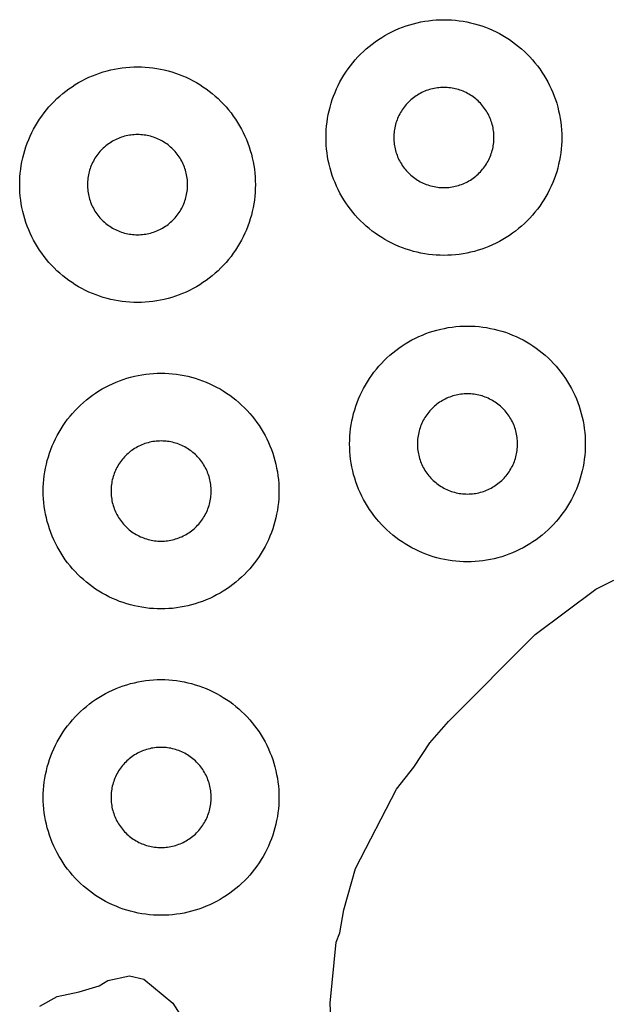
# Model space of a CAD drawing. Header units: millimetres. Extents: x 0 to 2500, y 0 to 1250.
# Tile 77 of 140: x 645 to 694, y 463 to 547. Entities that reach past the tile are written whole.
import ezdxf

# ---------------------------------------------------------------- set-up
doc = ezdxf.new("R2010")
doc.units = ezdxf.units.MM
doc.layers.add('CUT', color=1, linetype='Continuous')

msp = doc.modelspace()

# ---------------------------------------------------------------- linework, layer by layer
at = {"layer": 'CUT'}
for points in [[(690.495, 536.173), (690.479, 535.846), (690.452, 535.52), (690.415, 535.195), (690.367, 534.871), (690.308, 534.549), (690.239, 534.23), (690.16, 533.912), (690.07, 533.597), (689.97, 533.286), (689.859, 532.978), (689.739, 532.674), (689.609, 532.373), (689.469, 532.077), (689.32, 531.786), (689.161, 531.5), (688.992, 531.22), (688.815, 530.945), (688.629, 530.676), (688.434, 530.413), (688.23, 530.156), (688.019, 529.907), (687.799, 529.664), (687.571, 529.429), (687.336, 529.202), (687.094, 528.982), (686.844, 528.77), (686.588, 528.567), (686.325, 528.372), (686.056, 528.186), (685.781, 528.008), (685.5, 527.84), (685.214, 527.681), (684.923, 527.532), (684.627, 527.392), (684.327, 527.262), (684.023, 527.141), (683.715, 527.031), (683.403, 526.931), (683.089, 526.841), (682.771, 526.762), (682.451, 526.692), (682.129, 526.634), (681.806, 526.586), (681.481, 526.548), (681.154, 526.522), (680.828, 526.506), (680.5, 526.5), (680.173, 526.506), (679.846, 526.522), (679.52, 526.548), (679.195, 526.586), (678.871, 526.634), (678.549, 526.692), (678.23, 526.762), (677.912, 526.841), (677.597, 526.931), (677.286, 527.031), (676.978, 527.141), (676.674, 527.262), (676.373, 527.392), (676.077, 527.532), (675.786, 527.681), (675.5, 527.84), (675.22, 528.008), (674.945, 528.186), (674.676, 528.372), (674.413, 528.567), (674.156, 528.77), (673.907, 528.982), (673.664, 529.202), (673.429, 529.429), (673.202, 529.664), (672.982, 529.907), (672.77, 530.156), (672.567, 530.413), (672.372, 530.676), (672.186, 530.945), (672.008, 531.22), (671.84, 531.5), (671.681, 531.786), (671.532, 532.077), (671.392, 532.373), (671.262, 532.674), (671.141, 532.978), (671.031, 533.286), (670.931, 533.597), (670.841, 533.912), (670.762, 534.23), (670.692, 534.549), (670.634, 534.871), (670.586, 535.195), (670.548, 535.52), (670.522, 535.846), (670.506, 536.173), (670.5, 536.5), (670.506, 536.828), (670.522, 537.154), (670.548, 537.481), (670.586, 537.806), (670.634, 538.129), (670.692, 538.451), (670.762, 538.771), (670.841, 539.089), (670.931, 539.403), (671.031, 539.715), (671.141, 540.023), (671.262, 540.327), (671.392, 540.627), (671.532, 540.923), (671.681, 541.214), (671.84, 541.5), (672.008, 541.781), (672.186, 542.056), (672.372, 542.325), (672.567, 542.588), (672.77, 542.844), (672.982, 543.094), (673.202, 543.336), (673.429, 543.571), (673.664, 543.799), (673.907, 544.019), (674.156, 544.23), (674.413, 544.434), (674.676, 544.629), (674.945, 544.815), (675.22, 544.992), (675.5, 545.161), (675.786, 545.32), (676.077, 545.469), (676.373, 545.609), (676.674, 545.739), (676.978, 545.859), (677.286, 545.97), (677.597, 546.07), (677.912, 546.16), (678.23, 546.239), (678.549, 546.308), (678.871, 546.367), (679.195, 546.415), (679.52, 546.452), (679.846, 546.479), (680.173, 546.495), (680.5, 546.5), (680.828, 546.495), (681.154, 546.479), (681.481, 546.452), (681.806, 546.415), (682.129, 546.367), (682.451, 546.308), (682.771, 546.239), (683.089, 546.16), (683.403, 546.07), (683.715, 545.97), (684.023, 545.859), (684.327, 545.739), (684.627, 545.609), (684.923, 545.469), (685.214, 545.32), (685.5, 545.161), (685.781, 544.992), (686.056, 544.815), (686.325, 544.629), (686.588, 544.434), (686.844, 544.23), (687.094, 544.019), (687.336, 543.799), (687.571, 543.571), (687.799, 543.336), (688.019, 543.094), (688.23, 542.844), (688.434, 542.588), (688.629, 542.325), (688.815, 542.056), (688.992, 541.781), (689.161, 541.5), (689.32, 541.214), (689.469, 540.923), (689.609, 540.627), (689.739, 540.327), (689.859, 540.023), (689.97, 539.715), (690.07, 539.403), (690.16, 539.089), (690.239, 538.771), (690.308, 538.451), (690.367, 538.129), (690.415, 537.806), (690.452, 537.481), (690.479, 537.154), (690.495, 536.828), (690.5, 536.5)], [(664.495, 532.173), (664.479, 531.846), (664.452, 531.52), (664.415, 531.195), (664.367, 530.871), (664.308, 530.549), (664.239, 530.23), (664.16, 529.912), (664.07, 529.597), (663.97, 529.286), (663.859, 528.978), (663.739, 528.674), (663.609, 528.373), (663.469, 528.077), (663.32, 527.786), (663.161, 527.5), (662.992, 527.22), (662.815, 526.945), (662.629, 526.676), (662.434, 526.413), (662.23, 526.156), (662.019, 525.907), (661.799, 525.664), (661.571, 525.429), (661.336, 525.202), (661.094, 524.982), (660.844, 524.77), (660.588, 524.567), (660.325, 524.372), (660.056, 524.186), (659.781, 524.008), (659.5, 523.84), (659.214, 523.681), (658.923, 523.532), (658.627, 523.392), (658.327, 523.262), (658.023, 523.141), (657.715, 523.031), (657.403, 522.931), (657.089, 522.841), (656.771, 522.762), (656.451, 522.692), (656.129, 522.634), (655.806, 522.586), (655.481, 522.548), (655.154, 522.522), (654.828, 522.506), (654.5, 522.5), (654.173, 522.506), (653.846, 522.522), (653.52, 522.548), (653.195, 522.586), (652.871, 522.634), (652.549, 522.692), (652.23, 522.762), (651.912, 522.841), (651.597, 522.931), (651.286, 523.031), (650.978, 523.141), (650.674, 523.262), (650.373, 523.392), (650.077, 523.532), (649.786, 523.681), (649.5, 523.84), (649.22, 524.008), (648.945, 524.186), (648.676, 524.372), (648.413, 524.567), (648.156, 524.77), (647.907, 524.982), (647.664, 525.202), (647.429, 525.429), (647.202, 525.664), (646.982, 525.907), (646.77, 526.156), (646.567, 526.413), (646.372, 526.676), (646.186, 526.945), (646.008, 527.22), (645.84, 527.5), (645.681, 527.786), (645.532, 528.077), (645.392, 528.373), (645.262, 528.674), (645.141, 528.978), (645.031, 529.286), (644.931, 529.597), (644.841, 529.912), (644.762, 530.23), (644.692, 530.549), (644.634, 530.871), (644.586, 531.195), (644.548, 531.52), (644.522, 531.846), (644.506, 532.173), (644.5, 532.5), (644.506, 532.828), (644.522, 533.154), (644.548, 533.481), (644.586, 533.806), (644.634, 534.129), (644.692, 534.451), (644.762, 534.771), (644.841, 535.089), (644.931, 535.403), (645.031, 535.715), (645.141, 536.023), (645.262, 536.327), (645.392, 536.627), (645.532, 536.923), (645.681, 537.214), (645.84, 537.5), (646.008, 537.781), (646.186, 538.056), (646.372, 538.325), (646.567, 538.588), (646.77, 538.844), (646.982, 539.094), (647.202, 539.336), (647.429, 539.571), (647.664, 539.799), (647.907, 540.019), (648.156, 540.23), (648.413, 540.434), (648.676, 540.629), (648.945, 540.815), (649.22, 540.992), (649.5, 541.161), (649.786, 541.32), (650.077, 541.469), (650.373, 541.609), (650.674, 541.739), (650.978, 541.859), (651.286, 541.97), (651.597, 542.07), (651.912, 542.16), (652.23, 542.239), (652.549, 542.308), (652.871, 542.367), (653.195, 542.415), (653.52, 542.452), (653.846, 542.479), (654.173, 542.495), (654.5, 542.5), (654.828, 542.495), (655.154, 542.479), (655.481, 542.452), (655.806, 542.415), (656.129, 542.367), (656.451, 542.308), (656.771, 542.239), (657.089, 542.16), (657.403, 542.07), (657.715, 541.97), (658.023, 541.859), (658.327, 541.739), (658.627, 541.609), (658.923, 541.469), (659.214, 541.32), (659.5, 541.161), (659.781, 540.992), (660.056, 540.815), (660.325, 540.629), (660.588, 540.434), (660.844, 540.23), (661.094, 540.019), (661.336, 539.799), (661.571, 539.571), (661.799, 539.336), (662.019, 539.094), (662.23, 538.844), (662.434, 538.588), (662.629, 538.325), (662.815, 538.056), (662.992, 537.781), (663.161, 537.5), (663.32, 537.214), (663.469, 536.923), (663.609, 536.627), (663.739, 536.327), (663.859, 536.023), (663.97, 535.715), (664.07, 535.403), (664.16, 535.089), (664.239, 534.771), (664.308, 534.451), (664.367, 534.129), (664.415, 533.806), (664.452, 533.481), (664.479, 533.154), (664.495, 532.828), (664.5, 532.5)], [(684.748, 536.639), (684.741, 536.778), (684.73, 536.917), (684.714, 537.055), (684.694, 537.193), (684.669, 537.329), (684.639, 537.465), (684.606, 537.6), (684.567, 537.734), (684.525, 537.866), (684.478, 537.997), (684.427, 538.127), (684.372, 538.254), (684.312, 538.38), (684.249, 538.504), (684.181, 538.625), (684.109, 538.745), (684.034, 538.862), (683.955, 538.976), (683.872, 539.088), (683.786, 539.197), (683.696, 539.303), (683.602, 539.406), (683.506, 539.506), (683.406, 539.602), (683.303, 539.696), (683.197, 539.786), (683.088, 539.872), (682.976, 539.955), (682.862, 540.034), (682.745, 540.109), (682.625, 540.181), (682.504, 540.249), (682.38, 540.312), (682.254, 540.372), (682.127, 540.427), (681.997, 540.478), (681.866, 540.525), (681.734, 540.567), (681.6, 540.606), (681.465, 540.639), (681.329, 540.669), (681.193, 540.694), (681.055, 540.714), (680.917, 540.73), (680.778, 540.741), (680.639, 540.748), (680.5, 540.75), (680.361, 540.748), (680.222, 540.741), (680.084, 540.73), (679.946, 540.714), (679.808, 540.694), (679.671, 540.669), (679.535, 540.639), (679.4, 540.606), (679.267, 540.567), (679.134, 540.525), (679.003, 540.478), (678.874, 540.427), (678.746, 540.372), (678.621, 540.312), (678.497, 540.249), (678.375, 540.181), (678.256, 540.109), (678.139, 540.034), (678.025, 539.955), (677.913, 539.872), (677.804, 539.786), (677.698, 539.696), (677.595, 539.602), (677.495, 539.506), (677.398, 539.406), (677.305, 539.303), (677.215, 539.197), (677.129, 539.088), (677.046, 538.976), (676.967, 538.862), (676.891, 538.745), (676.82, 538.625), (676.752, 538.504), (676.689, 538.38), (676.629, 538.254), (676.574, 538.127), (676.523, 537.997), (676.476, 537.866), (676.433, 537.734), (676.395, 537.6), (676.361, 537.465), (676.332, 537.329), (676.307, 537.193), (676.287, 537.055), (676.271, 536.917), (676.259, 536.778), (676.253, 536.639), (676.25, 536.5), (676.253, 536.361), (676.259, 536.222), (676.271, 536.084), (676.287, 535.946), (676.307, 535.808), (676.332, 535.671), (676.361, 535.535), (676.395, 535.4), (676.433, 535.267), (676.476, 535.134), (676.523, 535.003), (676.574, 534.874), (676.629, 534.746), (676.689, 534.621), (676.752, 534.497), (676.82, 534.375), (676.891, 534.256), (676.967, 534.139), (677.046, 534.025), (677.129, 533.913), (677.215, 533.804), (677.305, 533.698), (677.398, 533.595), (677.495, 533.495), (677.595, 533.398), (677.698, 533.305), (677.804, 533.215), (677.913, 533.129), (678.025, 533.046), (678.139, 532.967), (678.256, 532.891), (678.375, 532.82), (678.497, 532.752), (678.621, 532.689), (678.746, 532.629), (678.874, 532.574), (679.003, 532.523), (679.134, 532.476), (679.267, 532.433), (679.4, 532.395), (679.535, 532.361), (679.671, 532.332), (679.808, 532.307), (679.946, 532.287), (680.084, 532.271), (680.222, 532.259), (680.361, 532.253), (680.5, 532.25), (680.639, 532.253), (680.778, 532.259), (680.917, 532.271), (681.055, 532.287), (681.193, 532.307), (681.329, 532.332), (681.465, 532.361), (681.6, 532.395), (681.734, 532.433), (681.866, 532.476), (681.997, 532.523), (682.127, 532.574), (682.254, 532.629), (682.38, 532.689), (682.504, 532.752), (682.625, 532.82), (682.745, 532.891), (682.862, 532.967), (682.976, 533.046), (683.088, 533.129), (683.197, 533.215), (683.303, 533.305), (683.406, 533.398), (683.506, 533.495), (683.602, 533.595), (683.696, 533.698), (683.786, 533.804), (683.872, 533.913), (683.955, 534.025), (684.034, 534.139), (684.109, 534.256), (684.181, 534.375), (684.249, 534.497), (684.312, 534.621), (684.372, 534.746), (684.427, 534.874), (684.478, 535.003), (684.525, 535.134), (684.567, 535.267), (684.606, 535.4), (684.639, 535.535), (684.669, 535.671), (684.694, 535.808), (684.714, 535.946), (684.73, 536.084), (684.741, 536.222), (684.748, 536.361), (684.75, 536.5)], [(658.748, 532.639), (658.741, 532.778), (658.73, 532.917), (658.714, 533.055), (658.694, 533.193), (658.669, 533.329), (658.639, 533.465), (658.606, 533.6), (658.567, 533.734), (658.525, 533.866), (658.478, 533.997), (658.427, 534.127), (658.372, 534.254), (658.312, 534.38), (658.249, 534.504), (658.181, 534.625), (658.109, 534.745), (658.034, 534.862), (657.955, 534.976), (657.872, 535.088), (657.786, 535.197), (657.696, 535.303), (657.602, 535.406), (657.506, 535.506), (657.406, 535.602), (657.303, 535.696), (657.197, 535.786), (657.088, 535.872), (656.976, 535.955), (656.862, 536.034), (656.745, 536.109), (656.625, 536.181), (656.504, 536.249), (656.38, 536.312), (656.254, 536.372), (656.127, 536.427), (655.997, 536.478), (655.866, 536.525), (655.734, 536.567), (655.6, 536.606), (655.465, 536.639), (655.329, 536.669), (655.193, 536.694), (655.055, 536.714), (654.917, 536.73), (654.778, 536.741), (654.639, 536.748), (654.5, 536.75), (654.361, 536.748), (654.222, 536.741), (654.084, 536.73), (653.946, 536.714), (653.808, 536.694), (653.671, 536.669), (653.535, 536.639), (653.4, 536.606), (653.267, 536.567), (653.134, 536.525), (653.003, 536.478), (652.874, 536.427), (652.746, 536.372), (652.621, 536.312), (652.497, 536.249), (652.375, 536.181), (652.256, 536.109), (652.139, 536.034), (652.025, 535.955), (651.913, 535.872), (651.804, 535.786), (651.698, 535.696), (651.595, 535.602), (651.495, 535.506), (651.398, 535.406), (651.305, 535.303), (651.215, 535.197), (651.129, 535.088), (651.046, 534.976), (650.967, 534.862), (650.891, 534.745), (650.82, 534.625), (650.752, 534.504), (650.689, 534.38), (650.629, 534.254), (650.574, 534.127), (650.523, 533.997), (650.476, 533.866), (650.433, 533.734), (650.395, 533.6), (650.361, 533.465), (650.332, 533.329), (650.307, 533.193), (650.287, 533.055), (650.271, 532.917), (650.259, 532.778), (650.253, 532.639), (650.25, 532.5), (650.253, 532.361), (650.259, 532.222), (650.271, 532.084), (650.287, 531.946), (650.307, 531.808), (650.332, 531.671), (650.361, 531.535), (650.395, 531.4), (650.433, 531.267), (650.476, 531.134), (650.523, 531.003), (650.574, 530.874), (650.629, 530.746), (650.689, 530.621), (650.752, 530.497), (650.82, 530.375), (650.891, 530.256), (650.967, 530.139), (651.046, 530.025), (651.129, 529.913), (651.215, 529.804), (651.305, 529.698), (651.398, 529.595), (651.495, 529.495), (651.595, 529.398), (651.698, 529.305), (651.804, 529.215), (651.913, 529.129), (652.025, 529.046), (652.139, 528.967), (652.256, 528.891), (652.375, 528.82), (652.497, 528.752), (652.621, 528.689), (652.746, 528.629), (652.874, 528.574), (653.003, 528.523), (653.134, 528.476), (653.267, 528.433), (653.4, 528.395), (653.535, 528.361), (653.671, 528.332), (653.808, 528.307), (653.946, 528.287), (654.084, 528.271), (654.222, 528.259), (654.361, 528.253), (654.5, 528.25), (654.639, 528.253), (654.778, 528.259), (654.917, 528.271), (655.055, 528.287), (655.193, 528.307), (655.329, 528.332), (655.465, 528.361), (655.6, 528.395), (655.734, 528.433), (655.866, 528.476), (655.997, 528.523), (656.127, 528.574), (656.254, 528.629), (656.38, 528.689), (656.504, 528.752), (656.625, 528.82), (656.745, 528.891), (656.862, 528.967), (656.976, 529.046), (657.088, 529.129), (657.197, 529.215), (657.303, 529.305), (657.406, 529.398), (657.506, 529.495), (657.602, 529.595), (657.696, 529.698), (657.786, 529.804), (657.872, 529.913), (657.955, 530.025), (658.034, 530.139), (658.109, 530.256), (658.181, 530.375), (658.249, 530.497), (658.312, 530.621), (658.372, 530.746), (658.427, 530.874), (658.478, 531.003), (658.525, 531.134), (658.567, 531.267), (658.606, 531.4), (658.639, 531.535), (658.669, 531.671), (658.694, 531.808), (658.714, 531.946), (658.73, 532.084), (658.741, 532.222), (658.748, 532.361), (658.75, 532.5)], [(692.495, 510.173), (692.479, 509.846), (692.452, 509.52), (692.415, 509.195), (692.367, 508.871), (692.308, 508.549), (692.239, 508.23), (692.16, 507.912), (692.07, 507.597), (691.97, 507.286), (691.859, 506.978), (691.739, 506.674), (691.609, 506.373), (691.469, 506.077), (691.32, 505.786), (691.161, 505.5), (690.992, 505.22), (690.815, 504.945), (690.629, 504.676), (690.434, 504.413), (690.23, 504.156), (690.019, 503.907), (689.799, 503.664), (689.571, 503.429), (689.336, 503.202), (689.094, 502.982), (688.844, 502.77), (688.588, 502.567), (688.325, 502.372), (688.056, 502.186), (687.781, 502.008), (687.5, 501.84), (687.214, 501.681), (686.923, 501.532), (686.627, 501.392), (686.327, 501.262), (686.023, 501.141), (685.715, 501.031), (685.403, 500.931), (685.089, 500.841), (684.771, 500.762), (684.451, 500.692), (684.129, 500.634), (683.806, 500.586), (683.481, 500.548), (683.154, 500.522), (682.828, 500.506), (682.5, 500.5), (682.173, 500.506), (681.846, 500.522), (681.52, 500.548), (681.195, 500.586), (680.871, 500.634), (680.549, 500.692), (680.23, 500.762), (679.912, 500.841), (679.597, 500.931), (679.286, 501.031), (678.978, 501.141), (678.674, 501.262), (678.373, 501.392), (678.077, 501.532), (677.786, 501.681), (677.5, 501.84), (677.22, 502.008), (676.945, 502.186), (676.676, 502.372), (676.413, 502.567), (676.156, 502.77), (675.907, 502.982), (675.664, 503.202), (675.429, 503.429), (675.202, 503.664), (674.982, 503.907), (674.77, 504.156), (674.567, 504.413), (674.372, 504.676), (674.186, 504.945), (674.008, 505.22), (673.84, 505.5), (673.681, 505.786), (673.532, 506.077), (673.392, 506.373), (673.262, 506.674), (673.141, 506.978), (673.031, 507.286), (672.931, 507.597), (672.841, 507.912), (672.762, 508.23), (672.692, 508.549), (672.634, 508.871), (672.586, 509.195), (672.548, 509.52), (672.522, 509.846), (672.506, 510.173), (672.5, 510.5), (672.506, 510.828), (672.522, 511.154), (672.548, 511.481), (672.586, 511.806), (672.634, 512.129), (672.692, 512.451), (672.762, 512.771), (672.841, 513.089), (672.931, 513.403), (673.031, 513.715), (673.141, 514.023), (673.262, 514.327), (673.392, 514.627), (673.532, 514.923), (673.681, 515.214), (673.84, 515.5), (674.008, 515.781), (674.186, 516.056), (674.372, 516.325), (674.567, 516.588), (674.77, 516.844), (674.982, 517.094), (675.202, 517.336), (675.429, 517.571), (675.664, 517.799), (675.907, 518.019), (676.156, 518.23), (676.413, 518.434), (676.676, 518.629), (676.945, 518.815), (677.22, 518.992), (677.5, 519.161), (677.786, 519.32), (678.077, 519.469), (678.373, 519.609), (678.674, 519.739), (678.978, 519.859), (679.286, 519.97), (679.597, 520.07), (679.912, 520.16), (680.23, 520.239), (680.549, 520.308), (680.871, 520.367), (681.195, 520.415), (681.52, 520.452), (681.846, 520.479), (682.173, 520.495), (682.5, 520.5), (682.828, 520.495), (683.154, 520.479), (683.481, 520.452), (683.806, 520.415), (684.129, 520.367), (684.451, 520.308), (684.771, 520.239), (685.089, 520.16), (685.403, 520.07), (685.715, 519.97), (686.023, 519.859), (686.327, 519.739), (686.627, 519.609), (686.923, 519.469), (687.214, 519.32), (687.5, 519.161), (687.781, 518.992), (688.056, 518.815), (688.325, 518.629), (688.588, 518.434), (688.844, 518.23), (689.094, 518.019), (689.336, 517.799), (689.571, 517.571), (689.799, 517.336), (690.019, 517.094), (690.23, 516.844), (690.434, 516.588), (690.629, 516.325), (690.815, 516.056), (690.992, 515.781), (691.161, 515.5), (691.32, 515.214), (691.469, 514.923), (691.609, 514.627), (691.739, 514.327), (691.859, 514.023), (691.97, 513.715), (692.07, 513.403), (692.16, 513.089), (692.239, 512.771), (692.308, 512.451), (692.367, 512.129), (692.415, 511.806), (692.452, 511.481), (692.479, 511.154), (692.495, 510.828), (692.5, 510.5)], [(666.495, 506.173), (666.479, 505.846), (666.452, 505.52), (666.415, 505.195), (666.367, 504.871), (666.308, 504.549), (666.239, 504.23), (666.16, 503.912), (666.07, 503.597), (665.97, 503.286), (665.859, 502.978), (665.739, 502.674), (665.609, 502.373), (665.469, 502.077), (665.32, 501.786), (665.161, 501.5), (664.992, 501.22), (664.815, 500.945), (664.629, 500.676), (664.434, 500.413), (664.23, 500.156), (664.019, 499.907), (663.799, 499.664), (663.571, 499.429), (663.336, 499.202), (663.094, 498.982), (662.844, 498.77), (662.588, 498.567), (662.325, 498.372), (662.056, 498.186), (661.781, 498.008), (661.5, 497.84), (661.214, 497.681), (660.923, 497.532), (660.627, 497.392), (660.327, 497.262), (660.023, 497.141), (659.715, 497.031), (659.403, 496.931), (659.089, 496.841), (658.771, 496.762), (658.451, 496.692), (658.129, 496.634), (657.806, 496.586), (657.481, 496.548), (657.154, 496.522), (656.828, 496.506), (656.5, 496.5), (656.173, 496.506), (655.846, 496.522), (655.52, 496.548), (655.195, 496.586), (654.871, 496.634), (654.549, 496.692), (654.23, 496.762), (653.912, 496.841), (653.597, 496.931), (653.286, 497.031), (652.978, 497.141), (652.674, 497.262), (652.373, 497.392), (652.077, 497.532), (651.786, 497.681), (651.5, 497.84), (651.22, 498.008), (650.945, 498.186), (650.676, 498.372), (650.413, 498.567), (650.156, 498.77), (649.907, 498.982), (649.664, 499.202), (649.429, 499.429), (649.202, 499.664), (648.982, 499.907), (648.77, 500.156), (648.567, 500.413), (648.372, 500.676), (648.186, 500.945), (648.008, 501.22), (647.84, 501.5), (647.681, 501.786), (647.532, 502.077), (647.392, 502.373), (647.262, 502.674), (647.141, 502.978), (647.031, 503.286), (646.931, 503.597), (646.841, 503.912), (646.762, 504.23), (646.692, 504.549), (646.634, 504.871), (646.586, 505.195), (646.548, 505.52), (646.522, 505.846), (646.506, 506.173), (646.5, 506.5), (646.506, 506.828), (646.522, 507.154), (646.548, 507.481), (646.586, 507.806), (646.634, 508.129), (646.692, 508.451), (646.762, 508.771), (646.841, 509.089), (646.931, 509.403), (647.031, 509.715), (647.141, 510.023), (647.262, 510.327), (647.392, 510.627), (647.532, 510.923), (647.681, 511.214), (647.84, 511.5), (648.008, 511.781), (648.186, 512.056), (648.372, 512.325), (648.567, 512.588), (648.77, 512.844), (648.982, 513.094), (649.202, 513.336), (649.429, 513.571), (649.664, 513.799), (649.907, 514.019), (650.156, 514.23), (650.413, 514.434), (650.676, 514.629), (650.945, 514.815), (651.22, 514.992), (651.5, 515.161), (651.786, 515.32), (652.077, 515.469), (652.373, 515.609), (652.674, 515.739), (652.978, 515.859), (653.286, 515.97), (653.597, 516.07), (653.912, 516.16), (654.23, 516.239), (654.549, 516.308), (654.871, 516.367), (655.195, 516.415), (655.52, 516.452), (655.846, 516.479), (656.173, 516.495), (656.5, 516.5), (656.828, 516.495), (657.154, 516.479), (657.481, 516.452), (657.806, 516.415), (658.129, 516.367), (658.451, 516.308), (658.771, 516.239), (659.089, 516.16), (659.403, 516.07), (659.715, 515.97), (660.023, 515.859), (660.327, 515.739), (660.627, 515.609), (660.923, 515.469), (661.214, 515.32), (661.5, 515.161), (661.781, 514.992), (662.056, 514.815), (662.325, 514.629), (662.588, 514.434), (662.844, 514.23), (663.094, 514.019), (663.336, 513.799), (663.571, 513.571), (663.799, 513.336), (664.019, 513.094), (664.23, 512.844), (664.434, 512.588), (664.629, 512.325), (664.815, 512.056), (664.992, 511.781), (665.161, 511.5), (665.32, 511.214), (665.469, 510.923), (665.609, 510.627), (665.739, 510.327), (665.859, 510.023), (665.97, 509.715), (666.07, 509.403), (666.16, 509.089), (666.239, 508.771), (666.308, 508.451), (666.367, 508.129), (666.415, 507.806), (666.452, 507.481), (666.479, 507.154), (666.495, 506.828), (666.5, 506.5)], [(686.748, 510.639), (686.741, 510.778), (686.73, 510.917), (686.714, 511.055), (686.694, 511.193), (686.669, 511.329), (686.639, 511.465), (686.606, 511.6), (686.567, 511.734), (686.525, 511.866), (686.478, 511.997), (686.427, 512.127), (686.372, 512.254), (686.312, 512.38), (686.249, 512.504), (686.181, 512.625), (686.109, 512.745), (686.034, 512.862), (685.955, 512.976), (685.872, 513.088), (685.786, 513.197), (685.696, 513.303), (685.602, 513.406), (685.506, 513.506), (685.406, 513.602), (685.303, 513.696), (685.197, 513.786), (685.088, 513.872), (684.976, 513.955), (684.862, 514.034), (684.745, 514.109), (684.625, 514.181), (684.504, 514.249), (684.38, 514.312), (684.254, 514.372), (684.127, 514.427), (683.997, 514.478), (683.866, 514.525), (683.734, 514.567), (683.6, 514.606), (683.465, 514.639), (683.329, 514.669), (683.193, 514.694), (683.055, 514.714), (682.917, 514.73), (682.778, 514.741), (682.639, 514.748), (682.5, 514.75), (682.361, 514.748), (682.222, 514.741), (682.084, 514.73), (681.946, 514.714), (681.808, 514.694), (681.671, 514.669), (681.535, 514.639), (681.4, 514.606), (681.267, 514.567), (681.134, 514.525), (681.003, 514.478), (680.874, 514.427), (680.746, 514.372), (680.621, 514.312), (680.497, 514.249), (680.375, 514.181), (680.256, 514.109), (680.139, 514.034), (680.025, 513.955), (679.913, 513.872), (679.804, 513.786), (679.698, 513.696), (679.595, 513.602), (679.495, 513.506), (679.398, 513.406), (679.305, 513.303), (679.215, 513.197), (679.129, 513.088), (679.046, 512.976), (678.967, 512.862), (678.891, 512.745), (678.82, 512.625), (678.752, 512.504), (678.689, 512.38), (678.629, 512.254), (678.574, 512.127), (678.523, 511.997), (678.476, 511.866), (678.433, 511.734), (678.395, 511.6), (678.361, 511.465), (678.332, 511.329), (678.307, 511.193), (678.287, 511.055), (678.271, 510.917), (678.259, 510.778), (678.253, 510.639), (678.25, 510.5), (678.253, 510.361), (678.259, 510.222), (678.271, 510.084), (678.287, 509.946), (678.307, 509.808), (678.332, 509.671), (678.361, 509.535), (678.395, 509.4), (678.433, 509.267), (678.476, 509.134), (678.523, 509.003), (678.574, 508.874), (678.629, 508.746), (678.689, 508.621), (678.752, 508.497), (678.82, 508.375), (678.891, 508.256), (678.967, 508.139), (679.046, 508.025), (679.129, 507.913), (679.215, 507.804), (679.305, 507.698), (679.398, 507.595), (679.495, 507.495), (679.595, 507.398), (679.698, 507.305), (679.804, 507.215), (679.913, 507.129), (680.025, 507.046), (680.139, 506.967), (680.256, 506.891), (680.375, 506.82), (680.497, 506.752), (680.621, 506.689), (680.746, 506.629), (680.874, 506.574), (681.003, 506.523), (681.134, 506.476), (681.267, 506.433), (681.4, 506.395), (681.535, 506.361), (681.671, 506.332), (681.808, 506.307), (681.946, 506.287), (682.084, 506.271), (682.222, 506.259), (682.361, 506.253), (682.5, 506.25), (682.639, 506.253), (682.778, 506.259), (682.917, 506.271), (683.055, 506.287), (683.193, 506.307), (683.329, 506.332), (683.465, 506.361), (683.6, 506.395), (683.734, 506.433), (683.866, 506.476), (683.997, 506.523), (684.127, 506.574), (684.254, 506.629), (684.38, 506.689), (684.504, 506.752), (684.625, 506.82), (684.745, 506.891), (684.862, 506.967), (684.976, 507.046), (685.088, 507.129), (685.197, 507.215), (685.303, 507.305), (685.406, 507.398), (685.506, 507.495), (685.602, 507.595), (685.696, 507.698), (685.786, 507.804), (685.872, 507.913), (685.955, 508.025), (686.034, 508.139), (686.109, 508.256), (686.181, 508.375), (686.249, 508.497), (686.312, 508.621), (686.372, 508.746), (686.427, 508.874), (686.478, 509.003), (686.525, 509.134), (686.567, 509.267), (686.606, 509.4), (686.639, 509.535), (686.669, 509.671), (686.694, 509.808), (686.714, 509.946), (686.73, 510.084), (686.741, 510.222), (686.748, 510.361), (686.75, 510.5)], [(660.748, 506.639), (660.741, 506.778), (660.73, 506.917), (660.714, 507.055), (660.694, 507.193), (660.669, 507.329), (660.639, 507.465), (660.606, 507.6), (660.567, 507.734), (660.525, 507.866), (660.478, 507.997), (660.427, 508.127), (660.372, 508.254), (660.312, 508.38), (660.249, 508.504), (660.181, 508.625), (660.109, 508.745), (660.034, 508.862), (659.955, 508.976), (659.872, 509.088), (659.786, 509.197), (659.696, 509.303), (659.602, 509.406), (659.506, 509.506), (659.406, 509.602), (659.303, 509.696), (659.197, 509.786), (659.088, 509.872), (658.976, 509.955), (658.862, 510.034), (658.745, 510.109), (658.625, 510.181), (658.504, 510.249), (658.38, 510.312), (658.254, 510.372), (658.127, 510.427), (657.997, 510.478), (657.866, 510.525), (657.734, 510.567), (657.6, 510.606), (657.465, 510.639), (657.329, 510.669), (657.193, 510.694), (657.055, 510.714), (656.917, 510.73), (656.778, 510.741), (656.639, 510.748), (656.5, 510.75), (656.361, 510.748), (656.222, 510.741), (656.084, 510.73), (655.946, 510.714), (655.808, 510.694), (655.671, 510.669), (655.535, 510.639), (655.4, 510.606), (655.267, 510.567), (655.134, 510.525), (655.003, 510.478), (654.874, 510.427), (654.746, 510.372), (654.621, 510.312), (654.497, 510.249), (654.375, 510.181), (654.256, 510.109), (654.139, 510.034), (654.025, 509.955), (653.913, 509.872), (653.804, 509.786), (653.698, 509.696), (653.595, 509.602), (653.495, 509.506), (653.398, 509.406), (653.305, 509.303), (653.215, 509.197), (653.129, 509.088), (653.046, 508.976), (652.967, 508.862), (652.891, 508.745), (652.82, 508.625), (652.752, 508.504), (652.689, 508.38), (652.629, 508.254), (652.574, 508.127), (652.523, 507.997), (652.476, 507.866), (652.433, 507.734), (652.395, 507.6), (652.361, 507.465), (652.332, 507.329), (652.307, 507.193), (652.287, 507.055), (652.271, 506.917), (652.259, 506.778), (652.253, 506.639), (652.25, 506.5), (652.253, 506.361), (652.259, 506.222), (652.271, 506.084), (652.287, 505.946), (652.307, 505.808), (652.332, 505.671), (652.361, 505.535), (652.395, 505.4), (652.433, 505.267), (652.476, 505.134), (652.523, 505.003), (652.574, 504.874), (652.629, 504.746), (652.689, 504.621), (652.752, 504.497), (652.82, 504.375), (652.891, 504.256), (652.967, 504.139), (653.046, 504.025), (653.129, 503.913), (653.215, 503.804), (653.305, 503.698), (653.398, 503.595), (653.495, 503.495), (653.595, 503.398), (653.698, 503.305), (653.804, 503.215), (653.913, 503.129), (654.025, 503.046), (654.139, 502.967), (654.256, 502.891), (654.375, 502.82), (654.497, 502.752), (654.621, 502.689), (654.746, 502.629), (654.874, 502.574), (655.003, 502.523), (655.134, 502.476), (655.267, 502.433), (655.4, 502.395), (655.535, 502.361), (655.671, 502.332), (655.808, 502.307), (655.946, 502.287), (656.084, 502.271), (656.222, 502.259), (656.361, 502.253), (656.5, 502.25), (656.639, 502.253), (656.778, 502.259), (656.917, 502.271), (657.055, 502.287), (657.193, 502.307), (657.329, 502.332), (657.465, 502.361), (657.6, 502.395), (657.734, 502.433), (657.866, 502.476), (657.997, 502.523), (658.127, 502.574), (658.254, 502.629), (658.38, 502.689), (658.504, 502.752), (658.625, 502.82), (658.745, 502.891), (658.862, 502.967), (658.976, 503.046), (659.088, 503.129), (659.197, 503.215), (659.303, 503.305), (659.406, 503.398), (659.506, 503.495), (659.602, 503.595), (659.696, 503.698), (659.786, 503.804), (659.872, 503.913), (659.955, 504.025), (660.034, 504.139), (660.109, 504.256), (660.181, 504.375), (660.249, 504.497), (660.312, 504.621), (660.372, 504.746), (660.427, 504.874), (660.478, 505.003), (660.525, 505.134), (660.567, 505.267), (660.606, 505.4), (660.639, 505.535), (660.669, 505.671), (660.694, 505.808), (660.714, 505.946), (660.73, 506.084), (660.741, 506.222), (660.748, 506.361), (660.75, 506.5)], [(666.495, 480.173), (666.479, 479.846), (666.452, 479.52), (666.415, 479.195), (666.367, 478.871), (666.308, 478.549), (666.239, 478.23), (666.16, 477.912), (666.07, 477.597), (665.97, 477.286), (665.859, 476.978), (665.739, 476.674), (665.609, 476.373), (665.469, 476.077), (665.32, 475.786), (665.161, 475.5), (664.992, 475.22), (664.815, 474.945), (664.629, 474.676), (664.434, 474.413), (664.23, 474.156), (664.019, 473.907), (663.799, 473.664), (663.571, 473.429), (663.336, 473.202), (663.094, 472.982), (662.844, 472.77), (662.588, 472.567), (662.325, 472.372), (662.056, 472.186), (661.781, 472.008), (661.5, 471.84), (661.214, 471.681), (660.923, 471.532), (660.627, 471.392), (660.327, 471.262), (660.023, 471.141), (659.715, 471.031), (659.403, 470.931), (659.089, 470.841), (658.771, 470.762), (658.451, 470.692), (658.129, 470.634), (657.806, 470.586), (657.481, 470.548), (657.154, 470.522), (656.828, 470.506), (656.5, 470.5), (656.173, 470.506), (655.846, 470.522), (655.52, 470.548), (655.195, 470.586), (654.871, 470.634), (654.549, 470.692), (654.23, 470.762), (653.912, 470.841), (653.597, 470.931), (653.286, 471.031), (652.978, 471.141), (652.674, 471.262), (652.373, 471.392), (652.077, 471.532), (651.786, 471.681), (651.5, 471.84), (651.22, 472.008), (650.945, 472.186), (650.676, 472.372), (650.413, 472.567), (650.156, 472.77), (649.907, 472.982), (649.664, 473.202), (649.429, 473.429), (649.202, 473.664), (648.982, 473.907), (648.77, 474.156), (648.567, 474.413), (648.372, 474.676), (648.186, 474.945), (648.008, 475.22), (647.84, 475.5), (647.681, 475.786), (647.532, 476.077), (647.392, 476.373), (647.262, 476.674), (647.141, 476.978), (647.031, 477.286), (646.931, 477.597), (646.841, 477.912), (646.762, 478.23), (646.692, 478.549), (646.634, 478.871), (646.586, 479.195), (646.548, 479.52), (646.522, 479.846), (646.506, 480.173), (646.5, 480.5), (646.506, 480.828), (646.522, 481.154), (646.548, 481.481), (646.586, 481.806), (646.634, 482.129), (646.692, 482.451), (646.762, 482.771), (646.841, 483.089), (646.931, 483.403), (647.031, 483.715), (647.141, 484.023), (647.262, 484.327), (647.392, 484.627), (647.532, 484.923), (647.681, 485.214), (647.84, 485.5), (648.008, 485.781), (648.186, 486.056), (648.372, 486.325), (648.567, 486.588), (648.77, 486.844), (648.982, 487.094), (649.202, 487.336), (649.429, 487.571), (649.664, 487.799), (649.907, 488.019), (650.156, 488.23), (650.413, 488.434), (650.676, 488.629), (650.945, 488.815), (651.22, 488.992), (651.5, 489.161), (651.786, 489.32), (652.077, 489.469), (652.373, 489.609), (652.674, 489.739), (652.978, 489.859), (653.286, 489.97), (653.597, 490.07), (653.912, 490.16), (654.23, 490.239), (654.549, 490.308), (654.871, 490.367), (655.195, 490.415), (655.52, 490.452), (655.846, 490.479), (656.173, 490.495), (656.5, 490.5), (656.828, 490.495), (657.154, 490.479), (657.481, 490.452), (657.806, 490.415), (658.129, 490.367), (658.451, 490.308), (658.771, 490.239), (659.089, 490.16), (659.403, 490.07), (659.715, 489.97), (660.023, 489.859), (660.327, 489.739), (660.627, 489.609), (660.923, 489.469), (661.214, 489.32), (661.5, 489.161), (661.781, 488.992), (662.056, 488.815), (662.325, 488.629), (662.588, 488.434), (662.844, 488.23), (663.094, 488.019), (663.336, 487.799), (663.571, 487.571), (663.799, 487.336), (664.019, 487.094), (664.23, 486.844), (664.434, 486.588), (664.629, 486.325), (664.815, 486.056), (664.992, 485.781), (665.161, 485.5), (665.32, 485.214), (665.469, 484.923), (665.609, 484.627), (665.739, 484.327), (665.859, 484.023), (665.97, 483.715), (666.07, 483.403), (666.16, 483.089), (666.239, 482.771), (666.308, 482.451), (666.367, 482.129), (666.415, 481.806), (666.452, 481.481), (666.479, 481.154), (666.495, 480.828), (666.5, 480.5)], [(660.748, 480.639), (660.741, 480.778), (660.73, 480.917), (660.714, 481.055), (660.694, 481.193), (660.669, 481.329), (660.639, 481.465), (660.606, 481.6), (660.567, 481.734), (660.525, 481.866), (660.478, 481.997), (660.427, 482.127), (660.372, 482.254), (660.312, 482.38), (660.249, 482.504), (660.181, 482.625), (660.109, 482.745), (660.034, 482.862), (659.955, 482.976), (659.872, 483.088), (659.786, 483.197), (659.696, 483.303), (659.602, 483.406), (659.506, 483.506), (659.406, 483.602), (659.303, 483.696), (659.197, 483.786), (659.088, 483.872), (658.976, 483.955), (658.862, 484.034), (658.745, 484.109), (658.625, 484.181), (658.504, 484.249), (658.38, 484.312), (658.254, 484.372), (658.127, 484.427), (657.997, 484.478), (657.866, 484.525), (657.734, 484.567), (657.6, 484.606), (657.465, 484.639), (657.329, 484.669), (657.193, 484.694), (657.055, 484.714), (656.917, 484.73), (656.778, 484.741), (656.639, 484.748), (656.5, 484.75), (656.361, 484.748), (656.222, 484.741), (656.084, 484.73), (655.946, 484.714), (655.808, 484.694), (655.671, 484.669), (655.535, 484.639), (655.4, 484.606), (655.267, 484.567), (655.134, 484.525), (655.003, 484.478), (654.874, 484.427), (654.746, 484.372), (654.621, 484.312), (654.497, 484.249), (654.375, 484.181), (654.256, 484.109), (654.139, 484.034), (654.025, 483.955), (653.913, 483.872), (653.804, 483.786), (653.698, 483.696), (653.595, 483.602), (653.495, 483.506), (653.398, 483.406), (653.305, 483.303), (653.215, 483.197), (653.129, 483.088), (653.046, 482.976), (652.967, 482.862), (652.891, 482.745), (652.82, 482.625), (652.752, 482.504), (652.689, 482.38), (652.629, 482.254), (652.574, 482.127), (652.523, 481.997), (652.476, 481.866), (652.433, 481.734), (652.395, 481.6), (652.361, 481.465), (652.332, 481.329), (652.307, 481.193), (652.287, 481.055), (652.271, 480.917), (652.259, 480.778), (652.253, 480.639), (652.25, 480.5), (652.253, 480.361), (652.259, 480.222), (652.271, 480.084), (652.287, 479.946), (652.307, 479.808), (652.332, 479.671), (652.361, 479.535), (652.395, 479.4), (652.433, 479.267), (652.476, 479.134), (652.523, 479.003), (652.574, 478.874), (652.629, 478.746), (652.689, 478.621), (652.752, 478.497), (652.82, 478.375), (652.891, 478.256), (652.967, 478.139), (653.046, 478.025), (653.129, 477.913), (653.215, 477.804), (653.305, 477.698), (653.398, 477.595), (653.495, 477.495), (653.595, 477.398), (653.698, 477.305), (653.804, 477.215), (653.913, 477.129), (654.025, 477.046), (654.139, 476.967), (654.256, 476.891), (654.375, 476.82), (654.497, 476.752), (654.621, 476.689), (654.746, 476.629), (654.874, 476.574), (655.003, 476.523), (655.134, 476.476), (655.267, 476.433), (655.4, 476.395), (655.535, 476.361), (655.671, 476.332), (655.808, 476.307), (655.946, 476.287), (656.084, 476.271), (656.222, 476.259), (656.361, 476.253), (656.5, 476.25), (656.639, 476.253), (656.778, 476.259), (656.917, 476.271), (657.055, 476.287), (657.193, 476.307), (657.329, 476.332), (657.465, 476.361), (657.6, 476.395), (657.734, 476.433), (657.866, 476.476), (657.997, 476.523), (658.127, 476.574), (658.254, 476.629), (658.38, 476.689), (658.504, 476.752), (658.625, 476.82), (658.745, 476.891), (658.862, 476.967), (658.976, 477.046), (659.088, 477.129), (659.197, 477.215), (659.303, 477.305), (659.406, 477.398), (659.506, 477.495), (659.602, 477.595), (659.696, 477.698), (659.786, 477.804), (659.872, 477.913), (659.955, 478.025), (660.034, 478.139), (660.109, 478.256), (660.181, 478.375), (660.249, 478.497), (660.312, 478.621), (660.372, 478.746), (660.427, 478.874), (660.478, 479.003), (660.525, 479.134), (660.567, 479.267), (660.606, 479.4), (660.639, 479.535), (660.669, 479.671), (660.694, 479.808), (660.714, 479.946), (660.73, 480.084), (660.741, 480.222), (660.748, 480.361), (660.75, 480.5)]]:
    msp.add_lwpolyline(points, close=True, dxfattribs=at)
for points in [[(671.175, 454.932), (670.859, 463.034), (671.35, 468.207), (671.677, 469.007), (672.003, 470.949), (672.995, 474.47), (676.48, 481.192), (677.957, 483.062), (679.304, 485.143), (680.903, 486.954), (688.236, 494.324), (693.402, 498.182), (694.907, 498.935)], [(646.216, 462.795), (647.671, 463.602), (649.557, 464.006), (651.257, 464.52), (651.971, 464.958), (653.821, 465.371), (655.031, 465.089), (657.509, 463.041), (658.815, 460.953)]]:
    msp.add_lwpolyline(points, dxfattribs=at)

doc.saveas('drawing.dxf')
